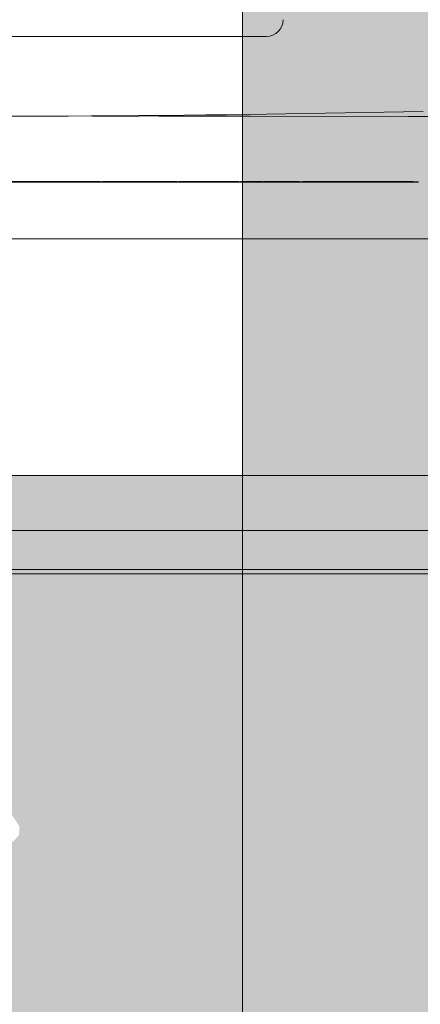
# Model space of a CAD drawing. Header units: millimetres. Extents: x 1567 to 2756, y -116 to 725.
# Tile 121 of 256: x 1718.649 to 1719.141, y 431.457 to 432.666. Entities that reach past the tile are written whole.
import ezdxf

# ---------------------------------------------------------------- set-up
doc = ezdxf.new("R2010")
doc.units = ezdxf.units.MM
doc.layers.add('Ech.1_50', color=7, linetype='Continuous')

msp = doc.modelspace()

# ---------------------------------------------------------------- hatches: boundary and pattern name
at = {"layer": 'Ech.1_50', "linetype": 'Continuous', "lineweight": 5, "true_color": 0xeaddd7, "transparency": 33554687}
msp.add_hatch(color=254, dxfattribs=at).paths.add_polyline_path([(1718.923, 429.5961), (1719.923, 429.5961), (1719.923, 440.0976), (1719.6395, 440.2961), (1718.923, 440.2961), (1718.923, 429.5961)])
at = {"layer": 'Ech.1_50', "linetype": 'Continuous', "lineweight": 5, "true_color": 0xb9b9b9, "transparency": 33554687}
for points in [[(1718.8205, 432.5471), (1718.8353, 432.5471), (1718.933, 432.547), (1719.1266, 432.5468), (1719.3156, 432.5466), (1719.4082, 432.5465), (1719.4989, 432.5463), (1719.5891, 432.5461), (1719.6118, 432.546), (1719.5904, 432.5461), (1719.6703, 432.548), (1719.6497, 432.5492), (1719.624, 432.5505), (1719.5957, 432.5518), (1719.5653, 432.5529), (1719.5346, 432.5538), (1719.504, 432.5545), (1719.4766, 432.555), (1719.4538, 432.5553), (1719.4327, 432.5555), (1719.403, 432.5556), (1719.3743, 432.5556), (1719.3478, 432.5555), (1719.3231, 432.5554), (1719.3001, 432.5552), (1719.2728, 432.5549), (1719.2458, 432.5546), (1719.2198, 432.5542), (1719.1945, 432.5538), (1719.1695, 432.5533), (1719.1449, 432.5529), (1719.1207, 432.5525), (1719.0733, 432.5516), (1719.0492, 432.5512), (1719.0247, 432.5508), (1718.9999, 432.5504), (1718.9764, 432.55), (1718.9527, 432.5496), (1718.9284, 432.5493), (1718.9036, 432.549), (1718.8779, 432.5487), (1718.8513, 432.5484), (1718.8239, 432.5481), (1718.7957, 432.5478), (1718.7957, 432.5475), (1718.8205, 432.5471)], [(1718.8335, 432.4662), (1718.8472, 432.4662), (1718.8463, 432.4664), (1718.8452, 432.4664), (1718.8445, 432.4668), (1718.8424, 432.4667), (1718.8412, 432.4664), (1718.8335, 432.4662)], [(1718.8657, 432.4668), (1718.8577, 432.4668), (1718.8506, 432.4666), (1718.8664, 432.4663), (1718.8674, 432.4671), (1718.8728, 432.4668), (1718.8736, 432.4671), (1718.8657, 432.4668)], [(1718.8877, 432.466), (1718.9726, 432.466), (1718.9669, 432.4665), (1718.9597, 432.467), (1718.9511, 432.467), (1718.9506, 432.4668), (1718.9501, 432.4667), (1718.9492, 432.4667), (1718.9473, 432.4668), (1718.9467, 432.467), (1718.9347, 432.467), (1718.9345, 432.4668), (1718.9338, 432.4666), (1718.9313, 432.4666), (1718.9306, 432.4668), (1718.9277, 432.4671), (1718.9241, 432.4671), (1718.9226, 432.4668), (1718.9211, 432.4666), (1718.9202, 432.4666), (1718.9185, 432.4668), (1718.9166, 432.4671), (1718.9142, 432.4671), (1718.9124, 432.4668), (1718.9108, 432.4666), (1718.9057, 432.4666), (1718.9043, 432.4668), (1718.9013, 432.4671), (1718.8902, 432.4671), (1718.8874, 432.4668), (1718.886, 432.4665), (1718.8772, 432.4665), (1718.8698, 432.4663), (1718.8877, 432.466)], [(1718.2055, 432.0386), (1719.2873, 432.0386), (1719.2873, 432.106), (1718.0943, 432.106), (1718.1882, 432.0497), (1718.2055, 432.0386)], [(1718.2888, 431.9853), (1719.7204, 431.9853, 0.520567), (1719.6831, 432.0386), (1718.2055, 432.0386), (1718.2865, 431.9868), (1718.2888, 431.9853)]]:
    msp.add_hatch(color=9, dxfattribs=at).paths.add_polyline_path(points)
at = {"layer": 'Ech.1_50', "linetype": 'Continuous', "lineweight": 5, "true_color": 0xe8e8e8, "transparency": 33554687}
h = msp.add_hatch(color=254, dxfattribs=at)
h.paths.add_polyline_path([(1715.5522, 431.3838), (1719.5014, 431.3837), (1719.7204, 431.9853), (1718.2888, 431.9853), (1718.3865, 431.9188), (1718.4879, 431.8454), (1718.5903, 431.7665), (1718.6493, 431.6752), (1718.6487, 431.6646), (1718.4685, 431.4794), (1718.4451, 431.4772), (1718.4202, 431.4774), (1718.4033, 431.4795), (1718.2642, 431.5561), (1718.2016, 431.6136), (1718.1371, 431.6699), (1718.0709, 431.7249), (1718.0028, 431.7788), (1717.933, 431.8313), (1717.9264, 431.836), (1717.8047, 431.8369), (1717.7994, 431.8381), (1717.793, 431.8405), (1717.7848, 431.8449), (1717.775, 431.8513), (1717.7638, 431.8592), (1717.7513, 431.8687), (1717.7376, 431.8797), (1717.7229, 431.8919), (1717.7074, 431.9052), (1717.6911, 431.9194), (1717.6745, 431.9342), (1717.6576, 431.9493), (1717.6271, 431.9756), (1717.6156, 431.9853), (1714.7256, 431.9853), (1714.9446, 431.3838), (1715.5522, 431.3838)])
h.paths.add_polyline_path([(1715.5522, 431.3892), (1715.2338, 431.3892), (1715.5522, 431.3892), (1719.2122, 431.3892), (1719.2764, 431.3837), (1719.2522, 431.3837), (1719.2122, 431.3892), (1715.5522, 431.3892), (1715.2338, 431.3892), (1715.5522, 431.3892)])

# ---------------------------------------------------------------- linework, layer by layer
at = {"layer": 'Ech.1_50', "color": 250, "linetype": 'Continuous', "lineweight": 5}
for p, q in [((1718.211, 432.645), (1718.892, 432.645)), ((1718.211, 432.645), (1718.9525, 432.645)), ((1718.7093, 432.5471), (1718.6391, 432.5471)), ((1718.6531, 432.5471), (1718.6496, 432.5471)), ((1718.7008, 432.5471), (1718.6776, 432.5471)), ((1718.7093, 432.5473), (1718.684, 432.5472)), ((1718.7374, 432.5474), (1718.7051, 432.5472)), ((1718.7093, 432.5471), (1718.7051, 432.5472)), ((1718.7374, 432.5474), (1718.7093, 432.5473)), ((1718.7669, 432.5476), (1718.7374, 432.5474)), ((1718.7389, 432.5473), (1718.7374, 432.5474)), ((1718.7498, 432.5471), (1718.7389, 432.5473)), ((1718.7957, 432.5471), (1718.7389, 432.5471)), ((1718.7919, 432.5471), (1718.7498, 432.5471)), ((1718.7957, 432.5478), (1718.7669, 432.5476)), ((1718.7957, 432.5475), (1718.7919, 432.5471)), ((1718.8335, 432.466), (1718.2161, 432.466)), ((1718.7458, 432.466), (1718.2801, 432.466)), ((1718.8335, 432.466), (1718.3794, 432.466)), ((1718.6337, 432.4671), (1718.7489, 432.4671)), ((1718.6613, 432.4671), (1718.6616, 432.4671)), ((1718.67, 432.4671), (1718.6707, 432.4671)), ((1718.6756, 432.4671), (1718.6758, 432.4671)), ((1718.6777, 432.4671), (1718.6788, 432.4671)), ((1718.6841, 432.4671), (1718.6852, 432.4671)), ((1718.6863, 432.4671), (1718.6873, 432.4671)), ((1718.6901, 432.4671), (1718.6906, 432.4671)), ((1718.6906, 432.4671), (1718.6917, 432.4671)), ((1718.6928, 432.4671), (1718.6939, 432.4671)), ((1718.695, 432.4671), (1718.696, 432.4671)), ((1718.6974, 432.466), (1718.7458, 432.466)), ((1718.7037, 432.4671), (1718.7048, 432.4671)), ((1718.7059, 432.4671), (1718.7066, 432.4671)), ((1718.7175, 432.4671), (1718.7208, 432.4671)), ((1718.7288, 432.4671), (1718.7294, 432.4671)), ((1718.7311, 432.4671), (1718.7328, 432.4671)), ((1718.7363, 432.4671), (1718.7386, 432.4671)), ((1718.7397, 432.4671), (1718.7409, 432.4671)), ((1718.742, 432.4671), (1718.7432, 432.4671)), ((1718.7447, 432.4671), (1718.7447, 432.4671)), ((1718.7583, 432.4661), (1718.7458, 432.466)), ((1718.7489, 432.4671), (1718.7515, 432.4666)), ((1718.7506, 432.4671), (1718.7512, 432.4671)), ((1718.7583, 432.4661), (1718.7515, 432.4666)), ((1718.7516, 432.4671), (1718.772, 432.4671)), ((1718.753, 432.466), (1718.8075, 432.466)), ((1718.753, 432.466), (1718.7805, 432.466)), ((1718.7722, 432.4662), (1718.758, 432.4661)), ((1718.7725, 432.4671), (1718.7791, 432.4671)), ((1718.7791, 432.4662), (1718.7729, 432.4662)), ((1718.7791, 432.4671), (1718.7866, 432.4671)), ((1718.7853, 432.4662), (1718.7805, 432.4662)), ((1718.7805, 432.466), (1718.8075, 432.4662)), ((1718.7983, 432.4663), (1718.7866, 432.4662)), ((1718.7873, 432.4671), (1718.8075, 432.4671)), ((1718.801, 432.4663), (1718.8047, 432.4671)), ((1718.8014, 432.4667), (1718.801, 432.4663)), ((1718.8017, 432.4663), (1718.801, 432.4663)), ((1718.8047, 432.4671), (1718.8141, 432.4671)), ((1718.8182, 432.4663), (1718.8075, 432.4663)), ((1718.8077, 432.4663), (1718.8075, 432.4662)), ((1718.8144, 432.4663), (1718.8141, 432.4663)), ((1718.8144, 432.4671), (1718.8203, 432.4671)), ((1718.8163, 432.4663), (1718.8161, 432.4663)), ((1718.8182, 432.4671), (1718.8424, 432.4671)), ((1718.8182, 432.4671), (1718.8203, 432.4667)), ((1718.8203, 432.4667), (1718.8182, 432.4663)), ((1718.8192, 432.4667), (1718.822, 432.4667)), ((1718.8213, 432.4663), (1718.8192, 432.4667)), ((1718.8203, 432.4667), (1718.821, 432.4671)), ((1718.821, 432.4663), (1718.8203, 432.4667)), ((1718.8309, 432.4664), (1718.8203, 432.4663)), ((1718.8213, 432.4663), (1718.8335, 432.4665)), ((1718.8278, 432.4664), (1718.822, 432.4667)), ((1718.8223, 432.4671), (1718.8412, 432.4671)), ((1718.8227, 432.4663), (1718.8223, 432.4663)), ((1718.8227, 432.4671), (1718.8238, 432.4671)), ((1718.8238, 432.4671), (1718.8424, 432.4671)), ((1718.8263, 432.4664), (1718.8261, 432.4664)), ((1718.8335, 432.4664), (1718.8278, 432.4664)), ((1718.8335, 432.4664), (1718.8309, 432.4664)), ((1718.8311, 432.4671), (1718.8329, 432.4667)), ((1718.8316, 432.4664), (1718.8313, 432.4664)), ((1718.8329, 432.4667), (1718.8329, 432.4664)), ((1718.8412, 432.4671), (1718.842, 432.4667)), ((1718.8445, 432.4671), (1718.8577, 432.4671)), ((1718.8445, 432.4671), (1718.85, 432.4671)), ((1718.8452, 432.4671), (1718.8495, 432.4671)), ((1718.8463, 432.4668), (1718.8491, 432.4668)), ((1718.8472, 432.4666), (1718.8485, 432.4666)), ((1718.8496, 432.4664), (1718.8472, 432.4664)), ((1718.8698, 432.466), (1718.8472, 432.466)), ((1718.8485, 432.4666), (1718.8506, 432.4665)), ((1718.8506, 432.4668), (1718.8491, 432.4668)), ((1718.852, 432.4671), (1718.8538, 432.4671)), ((1718.852, 432.4671), (1718.8529, 432.4668)), ((1718.8529, 432.4668), (1718.8538, 432.4671)), ((1718.8538, 432.4671), (1718.8576, 432.4671)), ((1718.8546, 432.4671), (1718.856, 432.4671)), ((1718.8693, 432.4665), (1718.8664, 432.4665)), ((1718.8698, 432.4665), (1718.8667, 432.4665)), ((1718.8687, 432.4665), (1718.8684, 432.4665)), ((1718.8736, 432.4671), (1718.8826, 432.4671)), ((1718.881, 432.4668), (1718.886, 432.4671)), ((1718.8826, 432.4671), (1718.8831, 432.4668)), ((1718.8831, 432.4671), (1718.8875, 432.4671)), ((1718.886, 432.4671), (1718.8873, 432.4671)), ((1718.9043, 432.4666), (1718.8877, 432.4665)), ((1718.8927, 432.4666), (1718.8901, 432.4665)), ((1718.8917, 432.4668), (1718.8902, 432.4665)), ((1718.9007, 432.4666), (1718.8995, 432.4666)), ((1718.9043, 432.467), (1718.9057, 432.4671)), ((1718.9043, 432.4671), (1718.9124, 432.4671)), ((1718.9057, 432.4671), (1718.9108, 432.4669)), ((1718.9185, 432.4666), (1718.9104, 432.4666)), ((1718.9141, 432.4666), (1718.9124, 432.4667)), ((1718.9164, 432.4663), (1718.9124, 432.4665)), ((1718.9142, 432.4666), (1718.9141, 432.4666)), ((1718.9166, 432.4666), (1718.9163, 432.4666)), ((1718.9209, 432.4671), (1718.9226, 432.4671)), ((1718.9226, 432.4663), (1718.9211, 432.4666)), ((1718.9306, 432.4666), (1718.9226, 432.4666)), ((1718.9241, 432.4666), (1718.9227, 432.4665)), ((1718.9277, 432.4666), (1718.9273, 432.4666)), ((1718.9306, 432.4671), (1718.9345, 432.467)), ((1718.9313, 432.4671), (1718.9337, 432.4668)), ((1718.9338, 432.4668), (1718.9346, 432.467)), ((1718.9345, 432.4666), (1718.9338, 432.4666)), ((1718.9354, 432.4666), (1718.9345, 432.4666)), ((1718.938, 432.4666), (1718.9345, 432.4665)), ((1718.9364, 432.4666), (1718.9345, 432.4666)), ((1718.9379, 432.4668), (1718.9354, 432.4666)), ((1718.942, 432.4667), (1718.9354, 432.4666)), ((1718.9422, 432.4667), (1718.9364, 432.4666)), ((1718.9456, 432.4664), (1718.9443, 432.4667)), ((1718.9495, 432.4667), (1718.9473, 432.4667)), ((1718.95, 432.4668), (1718.9489, 432.4668)), ((1718.9505, 432.4667), (1718.9492, 432.4668)), ((1718.95, 432.4665), (1718.9513, 432.467)), ((1718.9597, 432.467), (1718.9662, 432.467)), ((1718.9611, 432.467), (1718.97, 432.467)), ((1718.9616, 432.467), (1718.9708, 432.467)), ((1718.965, 432.4668), (1718.9662, 432.467)), ((1718.965, 432.467), (1718.9792, 432.467)), ((1718.9655, 432.467), (1718.9684, 432.467)), ((1718.9662, 432.467), (1718.9667, 432.4668)), ((1718.9667, 432.4668), (1718.967, 432.467)), ((1718.9669, 432.4668), (1718.9682, 432.4668)), ((1718.9669, 432.4668), (1718.9694, 432.4668)), ((1718.9669, 432.4667), (1718.9726, 432.4667)), ((1718.9669, 432.4667), (1718.97, 432.4667)), ((1718.9679, 432.4667), (1718.9684, 432.4668)), ((1718.9684, 432.467), (1718.9684, 432.4668)), ((1718.9684, 432.467), (1718.9699, 432.4668)), ((1718.9684, 432.4667), (1718.969, 432.4668)), ((1718.9684, 432.4668), (1718.9711, 432.4667)), ((1718.9687, 432.4668), (1718.9718, 432.4668)), ((1718.969, 432.4668), (1718.97, 432.467)), ((1718.9692, 432.4667), (1718.9723, 432.4667)), ((1718.9699, 432.4668), (1718.9714, 432.4667)), ((1718.97, 432.467), (1718.9709, 432.4668)), ((1718.97, 432.4667), (1718.9726, 432.4668)), ((1718.9709, 432.4668), (1718.9708, 432.467)), ((1718.971, 432.4667), (1718.9718, 432.4668)), ((1718.9714, 432.4667), (1718.9853, 432.4667)), ((1718.9726, 432.4668), (1718.9755, 432.467)), ((1718.9726, 432.4669), (1718.9782, 432.4665)), ((1718.9727, 432.4668), (1718.9726, 432.4668)), ((1718.9731, 432.466), (1718.9726, 432.4668)), ((1718.9726, 432.4668), (1718.9741, 432.4668)), ((1719.0245, 432.466), (1718.9726, 432.466)), ((1718.9729, 432.4667), (1718.9736, 432.4667)), ((1718.973, 432.4661), (1718.9792, 432.466)), ((1718.987, 432.466), (1718.9731, 432.466)), ((1718.977, 432.466), (1718.9731, 432.466)), ((1718.9737, 432.4667), (1718.9741, 432.4668)), ((1718.9737, 432.4668), (1718.9847, 432.4665)), ((1718.9738, 432.467), (1718.9837, 432.467)), ((1718.9739, 432.4668), (1718.9752, 432.466)), ((1718.9739, 432.4668), (1718.9754, 432.4667)), ((1718.974, 432.467), (1718.9798, 432.467)), ((1718.9741, 432.4668), (1718.9749, 432.467)), ((1718.9745, 432.4667), (1718.9751, 432.4667)), ((1718.9749, 432.467), (1718.9798, 432.4667)), ((1718.9767, 432.4668), (1718.9751, 432.4668)), ((1718.9754, 432.467), (1718.9758, 432.4668)), ((1718.9754, 432.4667), (1718.9806, 432.4667)), ((1718.9757, 432.4667), (1718.9781, 432.4667)), ((1718.9758, 432.4668), (1718.9806, 432.4667)), ((1718.9781, 432.4668), (1718.9767, 432.4668)), ((1718.9867, 432.466), (1718.9782, 432.4665)), ((1718.9817, 432.466), (1718.9783, 432.466)), ((1718.9822, 432.466), (1718.9783, 432.466)), ((1718.9788, 432.4668), (1718.9787, 432.4668)), ((1718.9791, 432.467), (1718.9792, 432.467)), ((1718.9792, 432.467), (1718.981, 432.4668)), ((1718.9798, 432.4667), (1718.9851, 432.4667)), ((1718.9801, 432.4667), (1718.983, 432.4668)), ((1718.9805, 432.4667), (1718.9811, 432.4667)), ((1718.981, 432.4668), (1718.9817, 432.467)), ((1718.9812, 432.4668), (1718.9862, 432.4667)), ((1718.9814, 432.467), (1718.9824, 432.4668)), ((1718.9814, 432.4667), (1718.9842, 432.4667)), ((1718.9817, 432.467), (1718.9864, 432.467)), ((1718.9817, 432.4667), (1718.9824, 432.4667)), ((1718.9817, 432.466), (1719.0195, 432.466)), ((1718.9822, 432.4667), (1718.9883, 432.4667)), ((1718.9822, 432.466), (1719.0575, 432.466)), ((1718.9824, 432.4668), (1718.9829, 432.4667)), ((1718.9827, 432.4667), (1718.9847, 432.4667)), ((1718.9837, 432.466), (1718.9827, 432.466)), ((1718.983, 432.4668), (1718.989, 432.467)), ((1718.983, 432.467), (1718.9843, 432.4665)), ((1718.9832, 432.4667), (1718.9837, 432.4667)), ((1718.984, 432.467), (1718.9844, 432.467)), ((1718.9853, 432.466), (1718.984, 432.466)), ((1718.9842, 432.4667), (1718.9851, 432.4668)), ((1718.9843, 432.4665), (1718.9856, 432.466)), ((1718.9847, 432.4667), (1718.9854, 432.4668)), ((1718.9847, 432.4665), (1719.0025, 432.466)), ((1718.9851, 432.4667), (1718.9856, 432.4667)), ((1718.9852, 432.4667), (1719.003, 432.4667)), ((1718.9853, 432.4667), (1718.9896, 432.4668)), ((1718.9855, 432.4667), (1718.9982, 432.4667)), ((1718.9856, 432.4667), (1718.9862, 432.4668)), ((1718.9885, 432.466), (1718.9856, 432.466)), ((1718.9856, 432.466), (1719.0127, 432.466)), ((1718.9858, 432.4668), (1718.9867, 432.467)), ((1718.9862, 432.4668), (1718.9886, 432.4667)), ((1718.9862, 432.4667), (1718.9872, 432.4668)), ((1718.9963, 432.466), (1718.9867, 432.466)), ((1718.9869, 432.4668), (1718.9875, 432.4667)), ((1718.9872, 432.4668), (1718.9906, 432.467)), ((1718.9875, 432.467), (1718.988, 432.467)), ((1718.9882, 432.467), (1718.989, 432.467)), ((1718.9882, 432.4667), (1718.9914, 432.4667)), ((1718.9885, 432.466), (1718.989, 432.466)), ((1718.9886, 432.4667), (1719.006, 432.4667)), ((1718.989, 432.467), (1718.9907, 432.4664)), ((1718.989, 432.4667), (1718.9897, 432.4667)), ((1718.9925, 432.466), (1718.989, 432.466)), ((1718.9896, 432.4668), (1718.9925, 432.4668)), ((1718.9897, 432.467), (1718.9907, 432.4668)), ((1718.9907, 432.4668), (1718.9905, 432.4667)), ((1718.9906, 432.467), (1718.9911, 432.4668)), ((1718.9911, 432.4668), (1718.9923, 432.4667)), ((1718.9923, 432.4667), (1718.9997, 432.4667)), ((1718.9925, 432.4668), (1718.9932, 432.4667)), ((1718.9925, 432.4667), (1718.9948, 432.4667)), ((1718.9925, 432.466), (1719.1393, 432.466)), ((1718.9932, 432.4667), (1718.9976, 432.4668)), ((1718.9963, 432.4667), (1718.9971, 432.4667)), ((1719.0015, 432.4664), (1718.9963, 432.466)), ((1718.9971, 432.467), (1719.0104, 432.4669)), ((1718.9976, 432.4668), (1719.0031, 432.4668)), ((1718.998, 432.467), (1719.0023, 432.467)), ((1718.998, 432.466), (1719.0076, 432.466)), ((1718.9982, 432.4667), (1718.9995, 432.4668)), ((1718.9988, 432.4667), (1718.9995, 432.4668)), ((1718.9988, 432.4667), (1719.0026, 432.4667)), ((1718.9992, 432.4667), (1719.0002, 432.4667)), ((1718.9997, 432.4667), (1719.0015, 432.4668)), ((1719.0014, 432.4667), (1719.0015, 432.4667)), ((1719.0015, 432.4668), (1719.0041, 432.467)), ((1719.0015, 432.4664), (1719.0075, 432.4667)), ((1719.0025, 432.466), (1719.0147, 432.466)), ((1719.0026, 432.4667), (1719.0033, 432.4668)), ((1719.0029, 432.4667), (1719.0047, 432.4667)), ((1719.003, 432.4667), (1719.0063, 432.4668)), ((1719.0033, 432.4668), (1719.004, 432.467)), ((1719.0041, 432.467), (1719.0063, 432.4668)), ((1719.0047, 432.4667), (1719.0078, 432.4667)), ((1719.0049, 432.4667), (1719.0102, 432.4667)), ((1719.006, 432.4667), (1719.0071, 432.467)), ((1719.0063, 432.4668), (1719.0095, 432.4667)), ((1719.0071, 432.467), (1719.007, 432.467)), ((1719.007, 432.467), (1719.1322, 432.4668)), ((1719.007, 432.466), (1719.0076, 432.466)), ((1719.0075, 432.4667), (1719.0106, 432.4667)), ((1719.1315, 432.466), (1719.0076, 432.466)), ((1719.0078, 432.4667), (1719.0084, 432.4667)), ((1719.0078, 432.466), (1719.012, 432.466)), ((1719.0082, 432.4669), (1719.0091, 432.4668)), ((1719.0091, 432.4668), (1719.0098, 432.4667)), ((1719.0095, 432.4667), (1719.0139, 432.4667)), ((1719.0098, 432.4667), (1719.0332, 432.4667)), ((1719.0102, 432.4667), (1719.0186, 432.4668)), ((1719.0106, 432.4667), (1719.0111, 432.4668)), ((1719.0106, 432.4667), (1719.0125, 432.4668)), ((1719.0111, 432.4668), (1719.0129, 432.4669)), ((1719.0111, 432.4668), (1719.0119, 432.4667)), ((1719.0119, 432.4667), (1719.0328, 432.4667)), ((1719.012, 432.4669), (1719.0124, 432.4669)), ((1719.012, 432.466), (1719.0124, 432.466)), ((1719.0124, 432.4668), (1719.0137, 432.4669)), ((1719.0124, 432.4668), (1719.0129, 432.4669)), ((1719.0225, 432.466), (1719.0124, 432.466)), ((1719.0125, 432.4668), (1719.0143, 432.4669)), ((1719.0127, 432.466), (1719.0315, 432.4665)), ((1719.0134, 432.4669), (1719.0139, 432.4669)), ((1719.0134, 432.4667), (1719.0252, 432.4667)), ((1719.0137, 432.4669), (1719.0156, 432.4669)), ((1719.0139, 432.4669), (1719.0153, 432.4665)), ((1719.0139, 432.466), (1719.0147, 432.466)), ((1719.0143, 432.4669), (1719.0229, 432.4669)), ((1719.0147, 432.4669), (1719.0149, 432.4669)), ((1719.0147, 432.466), (1719.0173, 432.4664)), ((1719.0152, 432.4668), (1719.0179, 432.4669)), ((1719.0152, 432.4668), (1719.0156, 432.4669)), ((1719.0153, 432.4665), (1719.0259, 432.4664)), ((1719.0171, 432.4669), (1719.0173, 432.4669)), ((1719.0173, 432.4664), (1719.0234, 432.4667)), ((1719.018, 432.4669), (1719.0226, 432.4668)), ((1719.0186, 432.4668), (1719.0218, 432.4665)), ((1719.0195, 432.466), (1719.0218, 432.4665)), ((1719.0225, 432.4668), (1719.0236, 432.4669)), ((1719.0225, 432.4668), (1719.0229, 432.4669)), ((1719.0226, 432.4668), (1719.0329, 432.4667)), ((1719.0234, 432.4667), (1719.0237, 432.4668)), ((1719.0237, 432.4668), (1719.0255, 432.4669)), ((1719.0237, 432.466), (1719.0245, 432.466)), ((1719.0245, 432.4669), (1719.035, 432.4669)), ((1719.0252, 432.4664), (1719.0245, 432.466)), ((1719.0252, 432.4664), (1719.0265, 432.4667)), ((1719.0329, 432.466), (1719.0252, 432.466)), ((1719.0255, 432.4669), (1719.0331, 432.4669)), ((1719.0259, 432.4664), (1719.0343, 432.4667)), ((1719.0265, 432.4669), (1719.0268, 432.4669)), ((1719.0302, 432.4669), (1719.0305, 432.4669)), ((1719.0305, 432.4667), (1719.0311, 432.4667)), ((1719.0315, 432.4665), (1719.0416, 432.4669)), ((1719.0328, 432.4667), (1719.0374, 432.4667)), ((1719.0329, 432.4667), (1719.0335, 432.4668)), ((1719.0331, 432.4669), (1719.0357, 432.4668)), ((1719.0338, 432.466), (1719.0331, 432.466)), ((1719.0332, 432.4667), (1719.0382, 432.4668)), ((1719.0335, 432.4668), (1719.0343, 432.4669)), ((1719.0343, 432.4669), (1719.0407, 432.4669)), ((1719.0343, 432.4667), (1719.0354, 432.4667)), ((1719.036, 432.466), (1719.0343, 432.466)), ((1719.0344, 432.4668), (1719.035, 432.4669)), ((1719.0354, 432.4669), (1719.1135, 432.4668)), ((1719.0354, 432.4669), (1719.036, 432.4669)), ((1719.036, 432.466), (1719.0354, 432.466)), ((1719.0357, 432.4668), (1719.0374, 432.4667)), ((1719.0363, 432.4669), (1719.0374, 432.4669)), ((1719.0442, 432.466), (1719.0363, 432.466)), ((1719.0374, 432.4667), (1719.0384, 432.4668)), ((1719.0382, 432.4668), (1719.0407, 432.4669)), ((1719.0384, 432.4668), (1719.0388, 432.4669)), ((1719.0388, 432.4669), (1719.0426, 432.4665)), ((1719.0396, 432.4669), (1719.0416, 432.4669)), ((1719.0405, 432.466), (1719.0409, 432.466)), ((1719.0503, 432.466), (1719.0426, 432.4665)), ((1719.1393, 432.466), (1719.0503, 432.466)), ((1719.0565, 432.4669), (1719.0572, 432.4669)), ((1719.0575, 432.466), (1719.0572, 432.466)), ((1719.058, 432.4669), (1719.0585, 432.4669)), ((1719.0589, 432.4669), (1719.0594, 432.4669)), ((1719.0599, 432.4669), (1719.0604, 432.4669)), ((1719.0609, 432.4669), (1719.0614, 432.4669)), ((1719.0619, 432.4669), (1719.0623, 432.4669)), ((1719.0623, 432.4669), (1719.0663, 432.4669)), ((1719.0661, 432.466), (1719.0761, 432.466)), ((1719.076, 432.4668), (1719.0761, 432.4668)), ((1719.0856, 432.466), (1719.0865, 432.466)), ((1719.0865, 432.466), (1719.0947, 432.466)), ((1719.0947, 432.466), (1719.0968, 432.466)), ((1719.1135, 432.4668), (1719.1253, 432.4664)), ((1719.1322, 432.466), (1719.1253, 432.4664)), ((1719.1322, 432.466), (1719.1315, 432.466)), ((1719.1322, 432.4668), (1719.1393, 432.4667)), ((1719.1365, 432.466), (1719.1322, 432.466)), ((1717.738, 432.3965), (1719.573, 432.3965)), ((1718.2804, 431.9908), (1719.2713, 431.9908))]:
    msp.add_line(p, q, dxfattribs=at)
at = {"layer": 'Ech.1_50', "color": 7, "linetype": 'Continuous', "lineweight": 5}
for points in [[(1718.923, 429.5961), (1719.923, 429.5961), (1719.923, 440.0976), (1719.6395, 440.2961), (1718.923, 440.2961), (1718.923, 429.5961)], [(1718.8335, 432.4662), (1718.8472, 432.4662), (1718.8463, 432.4664), (1718.8452, 432.4664), (1718.8445, 432.4668), (1718.8424, 432.4667), (1718.8412, 432.4664), (1718.8335, 432.4662)], [(1718.8657, 432.4668), (1718.8577, 432.4668), (1718.8506, 432.4666), (1718.8664, 432.4663), (1718.8674, 432.4671), (1718.8728, 432.4668), (1718.8736, 432.4671), (1718.8657, 432.4668)], [(1718.8877, 432.466), (1718.9726, 432.466), (1718.9669, 432.4665), (1718.9597, 432.467), (1718.9511, 432.467), (1718.9506, 432.4668), (1718.9501, 432.4667), (1718.9492, 432.4667), (1718.9473, 432.4668), (1718.9467, 432.467), (1718.9347, 432.467), (1718.9345, 432.4668), (1718.9338, 432.4666), (1718.9313, 432.4666), (1718.9306, 432.4668), (1718.9277, 432.4671), (1718.9241, 432.4671), (1718.9226, 432.4668), (1718.9211, 432.4666), (1718.9202, 432.4666), (1718.9185, 432.4668), (1718.9166, 432.4671), (1718.9142, 432.4671), (1718.9124, 432.4668), (1718.9108, 432.4666), (1718.9057, 432.4666), (1718.9043, 432.4668), (1718.9013, 432.4671), (1718.8902, 432.4671), (1718.8874, 432.4668), (1718.886, 432.4665), (1718.8772, 432.4665), (1718.8698, 432.4663), (1718.8877, 432.466)], [(1718.2055, 432.0386), (1719.2873, 432.0386), (1719.2873, 432.106), (1718.0943, 432.106), (1718.1882, 432.0497), (1718.2055, 432.0386)]]:
    msp.add_lwpolyline(points, close=True, dxfattribs=at)
for points in [[(1719.1449, 432.5529), (1719.1207, 432.5525), (1719.0733, 432.5516), (1719.0492, 432.5512), (1719.0247, 432.5508), (1718.9999, 432.5504), (1718.9764, 432.55), (1718.9527, 432.5496), (1718.9284, 432.5493), (1718.9036, 432.549), (1718.8779, 432.5487), (1718.8513, 432.5484), (1718.8239, 432.5481), (1718.7957, 432.5478), (1718.7957, 432.5475), (1718.8205, 432.5471), (1718.8205, 432.5471), (1718.8353, 432.5471), (1718.933, 432.547), (1719.1266, 432.5468), (1719.3156, 432.5466)], [(1719.7204, 431.9853), (1718.2888, 431.9853)]]:
    msp.add_lwpolyline(points, dxfattribs=at)
msp.add_lwpolyline([(1718.2888, 431.9853), (1719.7204, 431.9853, 0.520567), (1719.6831, 432.0386), (1718.2055, 432.0386), (1718.2865, 431.9868), (1718.2888, 431.9853)], format="xyb", close=True, dxfattribs=at)
at = {"layer": 'Ech.1_50', "color": 250, "linetype": 'Continuous', "lineweight": 5}
msp.add_arc((1718.9525, 432.6656), 0.0205, 270, 360, dxfattribs=at)

doc.saveas('drawing.dxf')
